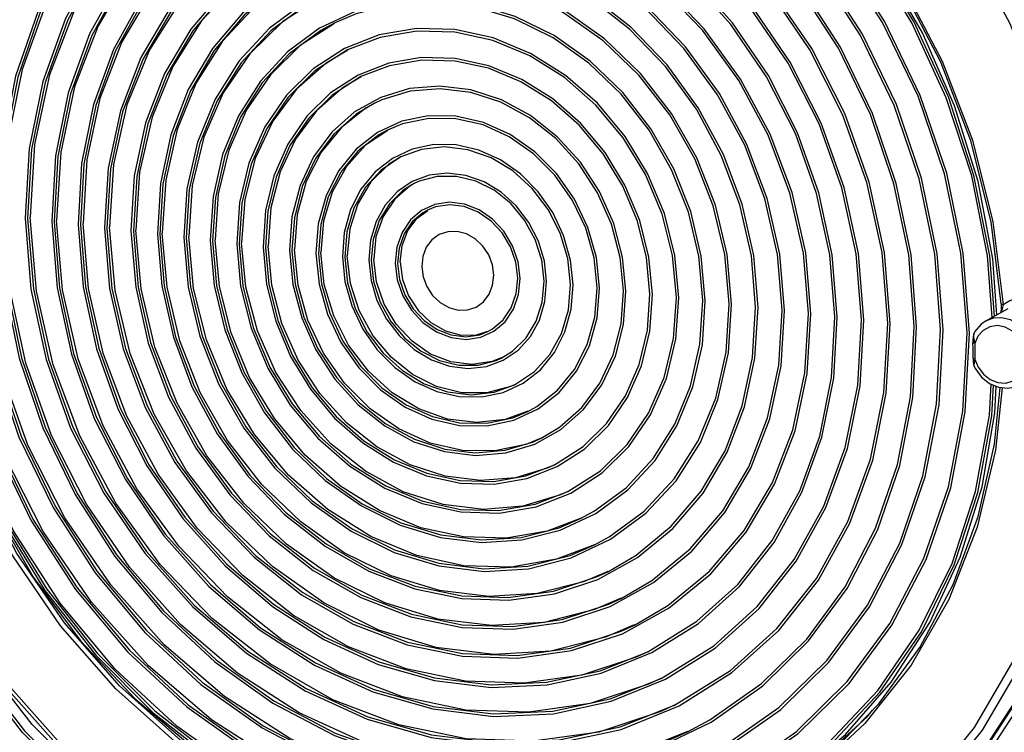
# Model space of a CAD drawing. Header units: millimetres. Extents: x 26456 to 27930, y -18123 to -17119.
# Tile 3 of 96: x 26546 to 26619, y -18039 to -17986. Entities that reach past the tile are written whole.
import ezdxf

# ---------------------------------------------------------------- set-up
doc = ezdxf.new("R2010")
doc.units = ezdxf.units.MM
for name, color, linetype in [('LJ-Y31201-03SOLIDLINE', 7, 'Continuous'), ('LJ-Y31201-18SOLIDLINE', 7, 'Continuous'), ('Y31201-Y31202-PP-20_2SOLIDLINE', 7, 'Continuous')]:
    doc.layers.add(name, color=color, linetype=linetype)

msp = doc.modelspace()

# ---------------------------------------------------------------- linework, layer by layer
at = {"layer": 'LJ-Y31201-03SOLIDLINE', "color": 7}
for points in [[(26586.904, -18057.474), (26579.694, -18057.19), (26572.469, -18055.716), (26565.393, -18053.084), (26558.625, -18049.355), (26552.32, -18044.612), (26546.621, -18038.962), (26541.658, -18032.534), (26537.544, -18025.473), (26534.374, -18017.943), (26532.219, -18010.109), (26531.132, -18002.187)], [(26531.32, -18002.179), (26532.409, -18010.101), (26534.558, -18017.901), (26537.718, -18025.403), (26541.816, -18032.435), (26546.761, -18038.838), (26552.44, -18044.467), (26558.723, -18049.193), (26565.468, -18052.911), (26572.522, -18055.534), (26579.725, -18057.004)], [(26579.961, -18056.37), (26572.83, -18054.915), (26565.846, -18052.318), (26559.168, -18048.638), (26552.948, -18043.96), (26547.325, -18038.388), (26542.429, -18032.049), (26538.37, -18025.088), (26535.241, -18017.662), (26533.112, -18009.94), (26532.032, -18002.098)], [(26606.781, -18051.086), (26612.337, -18046.825), (26617.137, -18041.609), (26621.072, -18035.556), (26624.055, -18028.802), (26626.015, -18021.503), (26626.91, -18013.822)], [(26626.682, -18013.627), (26625.794, -18021.23), (26623.851, -18028.456), (26620.897, -18035.141), (26617, -18041.133), (26612.247, -18046.296)], [(26606.947, -18050.23), (26612.39, -18046.026), (26617.09, -18040.888), (26620.943, -18034.932), (26623.861, -18028.294), (26625.78, -18021.123)]]:
    msp.add_lwpolyline(points, dxfattribs=at)
at = {"layer": 'LJ-Y31201-18SOLIDLINE', "color": 7}
for p, q in [((26618.174, -18001.313), (26618.933, -18007.403)), ((26618.799, -18007.361), (26618.803, -18007.466)), ((26619.285, -18007.73), (26617.682, -18008.598)), ((26616.721, -18009.804), (26616.708, -18010.007)), ((26616.755, -18009.618), (26616.721, -18009.804)), ((26616.762, -18009.592), (26616.755, -18009.618)), ((26616.805, -18009.486), (26616.762, -18009.592)), ((26616.862, -18009.386), (26616.805, -18009.486)), ((26616.805, -18009.486), (26616.805, -18009.486)), ((26616.708, -18010.007), (26616.709, -18010.23)), ((26616.716, -18010.609), (26616.709, -18010.23)), ((26616.813, -18010.158), (26616.843, -18010.282)), ((26616.855, -18011.044), (26616.857, -18011.424)), ((26616.723, -18011.366), (26616.729, -18011.617)), ((26616.802, -18011.973), (26616.803, -18011.974)), ((26616.857, -18011.424), (26617.098, -18012.021))]:
    msp.add_line(p, q, dxfattribs=at)
for points in [[(26601.27, -18052.485), (26603.724, -18051.255), (26608.876, -18047.882), (26613.47, -18043.705), (26617.421, -18038.804), (26620.655, -18033.269), (26623.112, -18027.204), (26624.747, -18020.722), (26625.528, -18013.943), (26625.441, -18006.994), (26624.489, -18000.004), (26622.687, -17993.103), (26620.072, -17986.421), (26616.689, -17980.08), (26612.604, -17974.2), (26607.892, -17968.89), (26602.641, -17964.249), (26596.948, -17960.363), (26590.919, -17957.305), (26584.668, -17955.132), (26578.31, -17953.884)], [(26579.345, -18055.346), (26585.623, -18055.642), (26591.781, -18054.995), (26597.696, -18053.415), (26603.257, -18050.93), (26608.36, -18047.589), (26612.912, -18043.452), (26616.826, -18038.597), (26620.03, -18033.115), (26622.464, -18027.107), (26624.084, -18020.686), (26624.858, -18013.971), (26624.772, -18007.087), (26623.828, -18000.162), (26622.044, -17993.326), (26619.452, -17986.706), (26616.101, -17980.425), (26612.054, -17974.601), (26607.386, -17969.341), (26602.183, -17964.744), (26596.543, -17960.896), (26590.571, -17957.867), (26584.378, -17955.715), (26578.088, -17954.481)], [(26557.137, -17964.866), (26562.02, -17962.655), (26567.219, -17961.245), (26572.636, -17960.663), (26578.169, -17960.92), (26583.712, -17962.012), (26589.16, -17963.917), (26594.41, -17966.6), (26599.362, -17970.009), (26603.923, -17974.081), (26608.006, -17978.737), (26611.533, -17983.89), (26614.438, -17989.441), (26616.666, -17995.286), (26618.174, -18001.313)], [(26618.799, -18007.361), (26618.045, -18001.308), (26616.549, -17995.322), (26614.34, -17989.516), (26611.459, -17984.001), (26607.961, -17978.88), (26603.912, -17974.25), (26599.388, -17970.199), (26594.476, -17966.803), (26589.267, -17964.128), (26583.86, -17962.222), (26578.358, -17961.123), (26572.863, -17960.852), (26567.482, -17961.414), (26562.314, -17962.799)], [(26532.316, -17995.552), (26532.383, -18002.511), (26533.32, -18009.513), (26535.109, -18016.426), (26537.716, -18023.122), (26541.093, -18029.476), (26545.177, -18035.368), (26549.891, -18040.69), (26555.147, -18045.341), (26560.848, -18049.235), (26566.885, -18052.299), (26573.147, -18054.476)], [(26532.646, -18001.569), (26532.661, -18002.74), (26533.605, -18009.665), (26535.389, -18016.501), (26537.981, -18023.121), (26541.332, -18029.402), (26545.379, -18035.226), (26550.047, -18040.486), (26555.25, -18045.083), (26560.89, -18048.931), (26566.862, -18051.96), (26573.055, -18054.111), (26579.345, -18055.346)], [(26584.797, -18049.164), (26579.264, -18048.907), (26573.722, -18047.815), (26568.273, -18045.91), (26563.023, -18043.227), (26558.071, -18039.817), (26553.51, -18035.746), (26549.427, -18031.09), (26545.9, -18025.937), (26542.995, -18020.386), (26540.767, -18014.541), (26539.259, -18008.513), (26538.5, -18002.424)], [(26579.38, -18048.606), (26573.868, -18047.521), (26568.45, -18045.626), (26563.229, -18042.958), (26558.304, -18039.568), (26553.769, -18035.52), (26549.708, -18030.89), (26546.2, -18025.766), (26543.311, -18020.246), (26541.096, -18014.434), (26539.596, -18008.44), (26538.84, -18002.378)], [(26618.933, -18007.403), (26619.423, -18007.103), (26620.035, -18006.918), (26620.728, -18006.902), (26621.435, -18007.076), (26622.103, -18007.431), (26622.69, -18007.946), (26623.161, -18008.588), (26623.488, -18009.32), (26623.651, -18010.095), (26623.639, -18010.866), (26623.453, -18011.587), (26623.106, -18012.214), (26622.617, -18012.707)], [(26618.891, -18007.632), (26618.866, -18007.733), (26618.839, -18007.827), (26618.811, -18007.912), (26618.784, -18007.988), (26618.777, -18008.005)], [(26618.803, -18007.466), (26618.799, -18007.615), (26618.787, -18007.753)], [(26618.933, -18007.403), (26618.837, -18007.388), (26618.799, -18007.361)], [(26618.933, -18007.403), (26618.914, -18007.522), (26618.891, -18007.632)], [(26617.681, -18008.598), (26617.759, -18008.558), (26618.258, -18008.394), (26618.841, -18008.368), (26619.451, -18008.511), (26620.028, -18008.818), (26620.532, -18009.267), (26620.929, -18009.83), (26621.193, -18010.469), (26621.307, -18011.141), (26621.263, -18011.801), (26621.064, -18012.405), (26620.723, -18012.914), (26620.263, -18013.293), (26620.074, -18013.392)], [(26618.787, -18007.753), (26618.768, -18007.882), (26618.744, -18008), (26618.737, -18008.027)], [(26617.681, -18008.598), (26617.305, -18008.859), (26616.862, -18009.386)], [(26619.64, -18009.363), (26619.094, -18009.07), (26618.514, -18008.959), (26617.951, -18009.04), (26617.457, -18009.306)], [(26616.773, -18009.576), (26616.761, -18009.651), (26616.757, -18009.736)], [(26616.757, -18009.736), (26616.76, -18009.83), (26616.771, -18009.932)], [(26616.805, -18009.486), (26616.79, -18009.52), (26616.773, -18009.576)], [(26617.457, -18009.306), (26617.076, -18009.732), (26616.843, -18010.282)], [(26616.843, -18010.282), (26616.746, -18010.262), (26616.709, -18010.23)], [(26616.771, -18009.932), (26616.789, -18010.041), (26616.813, -18010.158)], [(26616.843, -18010.282), (26616.85, -18010.663), (26616.855, -18011.044)], [(26617.098, -18012.021), (26617.489, -18012.544), (26617.989, -18012.934), (26618.555, -18013.156), (26619.134, -18013.19), (26619.676, -18013.033), (26620.129, -18012.7), (26620.454, -18012.219), (26620.621, -18011.635), (26620.615, -18011.001), (26620.436, -18010.374)], [(26616.723, -18011.367), (26616.721, -18010.988), (26616.716, -18010.609)], [(26616.857, -18011.424), (26616.761, -18011.401), (26616.723, -18011.367)], [(26616.729, -18011.617), (26616.754, -18011.82), (26616.802, -18011.973)], [(26616.857, -18011.424), (26616.834, -18011.523), (26616.814, -18011.611), (26616.8, -18011.688), (26616.79, -18011.756), (26616.784, -18011.817), (26616.783, -18011.87), (26616.786, -18011.913), (26616.793, -18011.947), (26616.802, -18011.973)], [(26616.803, -18011.974), (26616.896, -18012.154), (26617.353, -18012.768), (26617.935, -18013.231), (26618.597, -18013.509), (26619.291, -18013.582), (26619.953, -18013.443), (26620.074, -18013.392)], [(26597.816, -18045.923), (26602.214, -18043.532), (26606.22, -18040.494), (26609.766, -18036.859), (26612.794, -18032.688), (26615.253, -18028.053), (26617.102, -18023.029), (26618.311, -18017.703), (26618.724, -18013.523)], [(26618.858, -18013.537), (26618.383, -18018.151), (26617.021, -18023.829), (26614.933, -18029.148), (26612.158, -18034.008), (26608.748, -18038.316), (26604.769, -18041.99), (26600.296, -18044.961)]]:
    msp.add_lwpolyline(points, dxfattribs=at)
at = {"layer": 'Y31201-Y31202-PP-20_2SOLIDLINE', "color": 7}
for points in [[(26618.293, -18008.267), (26617.961, -18003.804), (26616.786, -17997.882), (26614.903, -17992.09), (26612.346, -17986.537), (26609.162, -17981.327), (26605.411, -17976.555), (26601.163, -17972.313), (26596.496, -17968.677), (26591.499, -17965.716), (26586.263, -17963.486), (26580.887, -17962.027), (26575.47, -17961.368), (26570.114, -17961.519), (26564.918, -17962.479), (26559.979, -17964.229)], [(26618.125, -18008.358), (26617.785, -18003.809), (26616.617, -17997.913), (26614.742, -17992.147), (26612.196, -17986.619), (26609.026, -17981.432), (26605.292, -17976.682), (26601.062, -17972.458), (26596.417, -17968.839), (26591.442, -17965.891), (26586.229, -17963.671), (26580.877, -17962.219), (26575.484, -17961.562), (26570.152, -17961.713), (26564.979, -17962.668), (26560.062, -17964.411)], [(26618.484, -18008.164), (26618.187, -18004.039), (26617.1, -17998.333), (26615.357, -17992.74), (26612.987, -17987.354), (26610.031, -17982.269), (26606.54, -17977.571), (26602.573, -17973.341), (26598.198, -17969.651), (26593.489, -17966.564), (26588.529, -17964.133), (26583.401, -17962.4), (26578.193, -17961.394)], [(26616.455, -18009.51), (26615.998, -18003.602), (26614.782, -17997.719), (26612.831, -17991.984), (26610.187, -17986.512), (26606.901, -17981.414), (26603.042, -17976.794), (26598.688, -17972.748), (26593.927, -17969.355), (26588.856, -17966.687), (26583.579, -17964.797), (26578.204, -17963.724), (26572.838, -17963.489), (26567.592, -17964.097), (26562.573, -17965.536), (26557.882, -17967.777), (26553.616, -17970.774), (26549.86, -17974.466), (26546.692, -17978.778), (26544.175, -17983.621), (26542.362, -17988.898), (26541.289, -17994.502), (26540.978, -18000.317)], [(26616.278, -18009.489), (26615.823, -18003.608), (26614.612, -17997.753), (26612.671, -17992.045), (26610.039, -17986.598), (26606.769, -17981.524), (26602.928, -17976.927), (26598.594, -17972.899), (26593.856, -17969.522), (26588.809, -17966.867), (26583.557, -17964.985), (26578.206, -17963.917), (26572.866, -17963.683), (26567.644, -17964.289), (26562.649, -17965.721), (26559.797, -17966.969)], [(26614.506, -18009.273), (26614.072, -18003.669), (26612.919, -17998.091), (26611.07, -17992.652), (26608.561, -17987.462), (26605.446, -17982.627), (26601.786, -17978.247), (26597.656, -17974.409), (26593.141, -17971.192), (26588.333, -17968.661), (26583.328, -17966.869), (26578.23, -17965.851), (26573.142, -17965.628), (26568.167, -17966.205), (26563.407, -17967.57), (26558.958, -17969.695), (26554.912, -17972.537), (26551.35, -17976.038), (26548.346, -17980.127), (26545.959, -17984.721), (26544.24, -17989.725), (26543.222, -17995.039)], [(26614.329, -18009.251), (26613.897, -18003.675), (26612.75, -17998.125), (26610.909, -17992.712), (26608.414, -17987.548), (26605.313, -17982.738), (26601.672, -17978.379), (26597.563, -17974.56), (26593.07, -17971.359), (26588.285, -17968.841), (26583.306, -17967.057), (26578.232, -17966.044), (26573.169, -17965.822), (26568.219, -17966.397), (26563.482, -17967.755), (26560.779, -17968.938)], [(26612.557, -18009.035), (26612.147, -18003.737), (26611.057, -17998.463), (26609.308, -17993.319), (26606.936, -17988.412), (26603.99, -17983.841), (26600.53, -17979.699), (26596.625, -17976.07), (26592.356, -17973.028), (26587.809, -17970.635), (26583.077, -17968.941), (26578.257, -17967.978), (26573.445, -17967.767), (26568.741, -17968.313), (26564.24, -17969.603), (26560.034, -17971.613), (26556.208, -17974.3), (26552.84, -17977.611), (26549.999, -17981.477), (26547.743, -17985.82), (26546.117, -17990.553), (26545.155, -17995.577), (26544.876, -18000.791)], [(26612.38, -18009.014), (26611.972, -18003.743), (26610.887, -17998.496), (26609.148, -17993.38), (26606.788, -17988.499), (26603.858, -17983.951), (26600.415, -17979.831), (26596.531, -17976.221), (26592.285, -17973.195), (26587.762, -17970.815), (26583.054, -17969.129), (26578.259, -17968.171), (26573.473, -17967.962), (26568.793, -17968.504), (26564.316, -17969.788), (26561.761, -17970.907)], [(26610.608, -18008.798), (26610.187, -18003.567), (26609.063, -17998.366), (26607.262, -17993.311), (26604.822, -17988.515), (26601.8, -17984.085), (26598.262, -17980.121), (26594.287, -17976.711), (26589.964, -17973.931), (26585.39, -17971.842), (26580.667, -17970.493), (26575.901, -17969.912), (26571.197, -17970.113), (26566.662, -17971.092), (26562.395, -17972.826), (26558.494, -17975.277), (26555.044, -17978.39), (26552.122, -17982.096), (26549.795, -17986.311), (26548.114, -17990.942), (26547.117, -17995.884), (26546.825, -18001.029)], [(26610.431, -18008.776), (26610.012, -18003.574), (26608.895, -17998.402), (26607.103, -17993.375), (26604.677, -17988.606), (26601.672, -17984.201), (26598.153, -17980.259), (26594.2, -17976.868), (26589.902, -17974.103), (26585.353, -17972.026), (26580.657, -17970.684), (26575.917, -17970.107), (26571.239, -17970.307), (26566.729, -17971.28), (26562.742, -17972.875)], [(26561.761, -17970.907), (26560.132, -17971.787), (26556.326, -17974.46), (26552.976, -17977.754), (26550.15, -17981.6), (26547.905, -17985.92), (26546.288, -17990.628), (26545.331, -17995.626), (26545.053, -18000.813)], [(26561.771, -17970.923), (26557.556, -17973.538), (26553.914, -17976.824), (26550.83, -17980.735), (26548.374, -17985.185), (26546.599, -17990.073), (26545.547, -17995.29), (26545.239, -18000.721)], [(26608.659, -18008.561), (26608.264, -18003.649), (26607.209, -17998.766), (26605.517, -17994.02), (26603.227, -17989.517), (26600.389, -17985.358), (26597.067, -17981.636), (26593.335, -17978.434), (26589.277, -17975.824), (26584.983, -17973.863), (26580.548, -17972.596), (26576.073, -17972.051), (26571.657, -17972.24), (26567.398, -17973.159), (26563.393, -17974.787), (26559.729, -17977.088), (26556.49, -17980.011), (26553.748, -17983.49), (26551.563, -17987.448), (26549.984, -17991.795), (26549.048, -17996.436), (26548.774, -18001.266)], [(26608.482, -18008.539), (26608.089, -18003.657), (26607.04, -17998.802), (26605.359, -17994.084), (26603.082, -17989.608), (26600.261, -17985.474), (26596.959, -17981.774), (26593.249, -17978.591), (26589.214, -17975.996), (26584.945, -17974.047), (26580.537, -17972.787), (26576.089, -17972.246), (26571.699, -17972.433), (26567.465, -17973.347), (26563.724, -17974.844)], [(26562.742, -17972.875), (26558.606, -17975.442), (26555.175, -17978.538), (26552.27, -17982.222), (26549.956, -17986.414), (26548.284, -17991.019), (26547.292, -17995.935), (26547.002, -18001.05)], [(26562.749, -17972.887), (26559.912, -17974.546), (26556.172, -17977.613), (26552.991, -17981.35), (26550.449, -17985.664), (26548.607, -17990.45), (26547.511, -17995.591), (26547.188, -18000.958)], [(26606.71, -18008.323), (26606.341, -18003.731), (26605.354, -17999.166), (26603.773, -17994.729), (26601.632, -17990.519), (26598.979, -17986.631), (26595.873, -17983.151), (26592.384, -17980.158), (26588.59, -17977.717), (26584.575, -17975.884), (26580.429, -17974.7), (26576.245, -17974.19), (26572.116, -17974.367), (26568.135, -17975.226), (26564.39, -17976.748), (26560.965, -17978.899), (26557.937, -17981.632), (26555.373, -17984.884), (26553.33, -17988.584), (26551.854, -17992.649), (26550.979, -17996.988), (26550.723, -18001.504)], [(26563.724, -17974.844), (26559.842, -17977.253), (26556.622, -17980.158), (26553.895, -17983.617), (26551.723, -17987.551), (26550.154, -17991.873), (26549.223, -17996.486), (26548.951, -18001.288)], [(26563.731, -17974.856), (26561.079, -17976.407), (26557.569, -17979.285), (26554.583, -17982.792), (26552.197, -17986.841), (26550.468, -17991.334), (26549.44, -17996.158), (26549.137, -18001.195)], [(26606.533, -18008.302), (26606.166, -18003.739), (26605.186, -17999.202), (26603.614, -17994.793), (26601.487, -17990.61), (26598.85, -17986.747), (26595.764, -17983.289), (26592.297, -17980.315), (26588.527, -17977.889), (26584.538, -17976.068), (26580.418, -17974.891), (26576.261, -17974.385), (26572.158, -17974.56), (26568.202, -17975.414), (26564.705, -17976.813)], [(26604.761, -18008.086), (26604.385, -18003.6), (26603.377, -17999.146), (26601.762, -17994.835), (26599.579, -17990.771), (26596.883, -17987.056), (26593.739, -17983.78), (26590.225, -17981.025), (26586.428, -17978.858), (26582.441, -17977.333), (26578.362, -17976.487), (26574.293, -17976.34), (26570.332, -17976.898), (26566.577, -17978.145), (26563.121, -17980.051), (26560.05, -17982.569), (26557.438, -17985.638), (26555.35, -17989.181), (26553.837, -17993.112), (26552.937, -17997.333), (26552.672, -18001.741)], [(26564.705, -17976.813), (26561.078, -17979.064), (26558.068, -17981.779), (26555.52, -17985.011), (26553.491, -17988.688), (26552.024, -17992.727), (26551.154, -17997.038), (26550.9, -18001.525)], [(26564.712, -17976.825), (26562.246, -17978.267), (26558.965, -17980.957), (26556.176, -17984.234), (26553.946, -17988.019), (26552.33, -17992.217), (26551.369, -17996.725), (26551.086, -18001.433)], [(26604.584, -18008.064), (26604.211, -18003.609), (26603.209, -17999.185), (26601.605, -17994.903), (26599.437, -17990.867), (26596.759, -17987.177), (26593.637, -17983.924), (26590.147, -17981.188), (26586.376, -17979.036), (26582.416, -17977.521), (26578.365, -17976.68), (26574.323, -17976.535), (26570.389, -17977.088), (26566.66, -17978.327), (26565.689, -17978.781)], [(26602.812, -18007.848), (26602.464, -18003.698), (26601.532, -17999.578), (26600.037, -17995.589), (26598.018, -17991.829), (26595.523, -17988.392), (26592.615, -17985.362), (26589.364, -17982.813), (26585.851, -17980.808), (26582.162, -17979.397), (26578.389, -17978.614), (26574.624, -17978.478), (26570.959, -17978.994), (26567.485, -17980.148), (26564.288, -17981.911), (26561.447, -17984.241), (26559.03, -17987.08), (26557.098, -17990.359), (26555.699, -17993.995), (26554.866, -17997.9), (26554.621, -18001.978)], [(26565.689, -17978.781), (26563.227, -17980.22), (26560.177, -17982.721), (26557.583, -17985.769), (26555.509, -17989.288), (26554.006, -17993.192), (26553.112, -17997.385), (26552.849, -18001.763)], [(26565.693, -17978.788), (26564.459, -17979.462), (26561.124, -17981.915), (26558.273, -17984.993), (26555.985, -17988.612), (26554.322, -17992.673), (26553.329, -17997.066), (26553.034, -18001.67)], [(26602.635, -18007.827), (26602.29, -18003.707), (26601.364, -17999.617), (26599.881, -17995.657), (26597.876, -17991.926), (26595.4, -17988.514), (26592.513, -17985.506), (26589.286, -17982.975), (26585.799, -17980.985), (26582.137, -17979.584), (26578.391, -17978.807), (26574.654, -17978.673), (26571.016, -17979.185), (26567.568, -17980.33), (26566.671, -17980.75)], [(26566.671, -17980.75), (26564.394, -17982.081), (26561.574, -17984.393), (26559.175, -17987.212), (26557.257, -17990.466), (26555.868, -17994.075), (26555.042, -17997.952), (26554.798, -18002)], [(26566.674, -17980.756), (26565.548, -17981.372), (26562.463, -17983.641), (26559.827, -17986.487), (26557.711, -17989.833), (26556.174, -17993.589), (26555.256, -17997.65), (26554.983, -18001.908)], [(26600.863, -18007.611), (26600.544, -18003.796), (26599.686, -18000.009), (26598.313, -17996.343), (26596.457, -17992.888), (26594.164, -17989.728), (26591.491, -17986.943), (26588.503, -17984.6), (26585.274, -17982.758), (26581.884, -17981.461), (26578.415, -17980.741), (26574.955, -17980.617), (26571.586, -17981.09), (26568.394, -17982.151), (26565.455, -17983.772), (26562.843, -17985.913), (26560.622, -17988.523), (26558.847, -17991.536), (26557.561, -17994.878), (26556.795, -17998.468), (26556.57, -18002.216)], [(26600.686, -18007.59), (26600.369, -18003.805), (26599.519, -18000.049), (26598.156, -17996.412), (26596.315, -17992.984), (26594.04, -17989.85), (26591.388, -17987.087), (26588.424, -17984.763), (26585.222, -17982.935), (26581.858, -17981.648), (26578.418, -17980.934), (26574.985, -17980.811), (26571.643, -17981.281), (26568.476, -17982.333), (26567.652, -17982.719)], [(26567.652, -17982.719), (26565.561, -17983.941), (26562.97, -17986.065), (26560.767, -17988.654), (26559.006, -17991.643), (26557.73, -17994.958), (26556.971, -17998.519), (26556.747, -18002.237)], [(26567.656, -17982.725), (26566.636, -17983.283), (26563.803, -17985.367), (26561.381, -17987.981), (26559.438, -17991.055), (26558.026, -17994.504), (26557.183, -17998.235), (26556.932, -18002.145)], [(26598.915, -18007.374), (26598.594, -18003.712), (26597.731, -18000.082), (26596.349, -17996.585), (26594.487, -17993.314), (26592.194, -17990.361), (26589.534, -17987.804), (26586.579, -17985.713), (26583.409, -17984.147), (26580.111, -17983.147), (26576.775, -17982.74), (26573.492, -17982.939), (26570.352, -17983.737), (26567.439, -17985.112), (26564.835, -17987.028), (26562.609, -17989.431), (26560.822, -17992.257), (26559.524, -17995.428), (26558.749, -17998.858), (26558.519, -18002.453)], [(26598.737, -18007.352), (26598.419, -18003.722), (26597.564, -18000.125), (26596.195, -17996.658), (26594.349, -17993.416), (26592.076, -17990.488), (26589.439, -17987.954), (26586.51, -17985.882), (26583.368, -17984.329), (26580.099, -17983.338), (26576.792, -17982.935), (26573.538, -17983.132), (26570.425, -17983.922), (26568.632, -17984.689)], [(26568.632, -17984.689), (26567.538, -17985.286), (26564.957, -17987.185), (26562.75, -17989.567), (26560.979, -17992.368), (26559.692, -17995.512), (26558.924, -17998.911), (26558.696, -18002.475)], [(26568.644, -17984.707), (26565.824, -17986.514), (26563.39, -17988.907), (26561.427, -17991.783), (26559.996, -17995.056), (26559.138, -17998.625), (26558.881, -18002.382)], [(26596.966, -18007.136), (26596.676, -18003.828), (26595.896, -18000.548), (26594.648, -17997.388), (26592.965, -17994.434), (26590.894, -17991.765), (26588.49, -17989.454), (26585.82, -17987.566), (26582.956, -17986.151), (26579.976, -17985.247), (26576.962, -17984.88), (26573.996, -17985.059), (26571.159, -17985.78), (26568.528, -17987.023), (26566.174, -17988.754), (26564.163, -17990.925), (26562.549, -17993.479), (26561.376, -17996.344), (26560.676, -17999.443), (26560.468, -18002.691)], [(26596.788, -18007.115), (26596.501, -18003.838), (26595.729, -18000.591), (26594.493, -17997.461), (26592.827, -17994.535), (26590.776, -17991.892), (26588.395, -17989.605), (26585.751, -17987.734), (26582.915, -17986.333), (26579.964, -17985.438), (26576.979, -17985.074), (26574.042, -17985.252), (26571.232, -17985.966), (26569.614, -17986.657)], [(26569.614, -17986.657), (26568.627, -17987.197), (26566.296, -17988.911), (26564.304, -17991.061), (26562.706, -17993.59), (26561.544, -17996.427), (26560.851, -17999.496), (26560.645, -18002.712)], [(26569.626, -17986.676), (26567.097, -17988.296), (26564.9, -17990.456), (26563.129, -17993.052), (26561.836, -17996.006), (26561.062, -17999.228), (26560.83, -18002.62)], [(26595.017, -18006.899), (26594.731, -18003.779), (26593.958, -18000.694), (26592.722, -17997.737), (26591.061, -17994.999), (26589.024, -17992.561), (26586.675, -17990.499), (26584.083, -17988.875), (26581.329, -17987.738), (26578.495, -17987.123), (26575.668, -17987.048), (26572.933, -17987.516), (26570.375, -17988.513), (26568.069, -17990.009), (26566.088, -17991.957), (26564.489, -17994.299), (26563.324, -17996.963), (26562.626, -17999.869), (26562.416, -18002.928)], [(26594.839, -18006.877), (26594.556, -18003.792), (26593.792, -18000.74), (26592.57, -17997.815), (26590.927, -17995.106), (26588.912, -17992.695), (26586.588, -17990.655), (26584.025, -17989.049), (26581.3, -17987.924), (26578.497, -17987.316), (26575.701, -17987.242), (26572.996, -17987.705), (26570.595, -17988.626)], [(26570.595, -17988.626), (26568.185, -17990.171), (26566.225, -17992.098), (26564.644, -17994.414), (26563.491, -17997.049), (26562.8, -17999.924), (26562.594, -18002.95)], [(26570.603, -17988.64), (26569.011, -17989.594), (26566.839, -17991.514), (26565.079, -17993.887), (26563.789, -17996.633), (26563.013, -17999.657), (26562.779, -18002.857)], [(26593.068, -18006.662), (26592.816, -18003.915), (26592.136, -18001.199), (26591.047, -17998.595), (26589.585, -17996.184), (26587.792, -17994.038), (26585.723, -17992.222), (26583.442, -17990.792), (26581.016, -17989.791), (26578.521, -17989.25), (26576.032, -17989.184), (26573.625, -17989.596), (26571.372, -17990.474), (26569.342, -17991.791), (26567.597, -17993.506), (26566.191, -17995.568), (26565.164, -17997.913), (26564.55, -18000.472), (26564.365, -18003.165)], [(26592.891, -18006.64), (26592.642, -18003.927), (26591.97, -18001.245), (26590.895, -17998.673), (26589.451, -17996.292), (26587.68, -17994.172), (26585.637, -17992.379), (26583.383, -17990.967), (26580.988, -17989.978), (26578.524, -17989.443), (26576.065, -17989.378), (26573.688, -17989.786), (26571.577, -17990.595)], [(26571.577, -17990.595), (26569.458, -17991.953), (26567.735, -17993.647), (26566.345, -17995.683), (26565.331, -17998), (26564.724, -18000.527), (26564.543, -18003.187)], [(26571.585, -17990.609), (26570.207, -17991.435), (26568.298, -17993.123), (26566.75, -17995.209), (26565.616, -17997.623), (26564.934, -18000.281), (26564.728, -18003.094)], [(26591.119, -18006.424), (26590.877, -18003.911), (26590.22, -18001.432), (26589.172, -17999.072), (26587.768, -17996.91), (26586.056, -17995.021), (26584.094, -17993.469), (26581.948, -17992.307), (26579.693, -17991.574), (26577.404, -17991.295), (26575.16, -17991.48), (26573.037, -17992.123), (26571.108, -17993.201), (26569.438, -17994.678), (26568.083, -17996.503), (26567.091, -17998.615), (26566.494, -18000.941), (26566.314, -18003.403)], [(26590.942, -18006.403), (26590.703, -18003.925), (26590.056, -18001.482), (26589.023, -17999.155), (26587.639, -17997.025), (26585.951, -17995.163), (26584.017, -17993.633), (26581.902, -17992.487), (26579.679, -17991.765), (26577.423, -17991.49), (26575.211, -17991.672), (26573.119, -17992.305), (26572.56, -17992.563)], [(26572.56, -17992.563), (26571.217, -17993.368), (26569.57, -17994.824), (26568.235, -17996.623), (26567.257, -17998.705), (26566.669, -18000.998), (26566.491, -18003.424)], [(26572.564, -17992.571), (26571.972, -17992.899), (26570.14, -17994.333), (26568.645, -17996.17), (26567.544, -17998.339), (26566.879, -18000.757), (26566.677, -18003.332)], [(26589.17, -18006.187), (26588.941, -18003.936), (26588.32, -18001.724), (26587.329, -17999.633), (26586.008, -17997.746), (26584.406, -17996.134), (26582.586, -17994.86), (26580.617, -17993.972), (26578.574, -17993.504), (26576.538, -17993.475), (26574.585, -17993.885), (26572.791, -17994.719), (26571.224, -17995.945), (26569.946, -17997.516), (26569.005, -17999.371), (26568.436, -18001.439), (26568.263, -18003.64)], [(26588.993, -18006.165), (26588.768, -18003.953), (26588.157, -18001.778), (26587.183, -17999.723), (26585.884, -17997.868), (26584.31, -17996.283), (26582.52, -17995.03), (26580.584, -17994.157), (26578.577, -17993.697), (26576.575, -17993.669), (26574.655, -17994.072), (26573.54, -17994.533)], [(26573.54, -17994.533), (26572.891, -17994.892), (26571.351, -17996.097), (26570.095, -17997.641), (26569.169, -17999.465), (26568.611, -18001.498), (26568.44, -18003.662)], [(26573.555, -17994.555), (26571.922, -17995.648), (26570.506, -17997.216), (26569.457, -17999.116), (26568.821, -18001.265), (26568.626, -18003.569)], [(26587.221, -18005.949), (26587.035, -18004.119), (26586.529, -18002.318), (26585.723, -18000.618), (26584.648, -17999.082), (26583.345, -17997.771), (26581.864, -17996.734), (26580.262, -17996.012), (26578.601, -17995.631), (26576.944, -17995.608), (26575.355, -17995.941), (26573.896, -17996.62), (26572.621, -17997.617), (26571.581, -17998.895), (26570.815, -18000.404), (26570.353, -18002.087), (26570.212, -18003.878)], [(26587.044, -18005.928), (26586.838, -18004.016), (26586.278, -18002.143), (26585.387, -18000.392), (26584.204, -17998.838), (26582.782, -17997.549), (26581.182, -17996.583), (26579.474, -17995.98), (26577.734, -17995.768), (26576.036, -17995.956), (26574.522, -17996.501)], [(26574.522, -17996.501), (26573.06, -17997.48), (26571.913, -17998.751), (26571.063, -18000.29), (26570.548, -18002.032), (26570.389, -18003.899)], [(26574.532, -17996.518), (26573.622, -17997.083), (26572.321, -17998.361), (26571.35, -17999.964), (26570.758, -18001.81), (26570.575, -18003.807)], [(26585.272, -18005.712), (26585.11, -18004.207), (26584.669, -18002.733), (26583.968, -18001.354), (26583.037, -18000.131), (26581.917, -17999.116), (26580.658, -17998.355), (26579.313, -17997.881), (26577.943, -17997.714), (26576.606, -17997.862), (26575.362, -17998.318), (26574.264, -17999.062), (26573.361, -18000.062), (26572.692, -18001.274), (26572.286, -18002.645), (26572.161, -18004.115)], [(26585.095, -18005.69), (26584.916, -18004.122), (26584.426, -18002.593), (26583.649, -18001.18), (26582.626, -17999.955), (26581.406, -17998.978), (26580.051, -17998.299), (26578.63, -17997.952), (26577.213, -17997.953), (26575.871, -17998.304), (26575.505, -17998.47)], [(26575.505, -17998.47), (26574.672, -17998.986), (26573.676, -17999.966), (26572.932, -18001.193), (26572.479, -18002.607), (26572.338, -18004.137)], [(26575.51, -17998.479), (26575.207, -17998.65), (26574.07, -17999.623), (26573.214, -18000.898), (26572.688, -18002.401), (26572.524, -18004.044)], [(26538.87, -18000.049), (26539.282, -18005.769), (26540.369, -18011.475), (26542.112, -18017.069), (26544.482, -18022.454), (26547.438, -18027.54), (26550.929, -18032.237), (26554.897, -18036.468), (26559.272, -18040.158), (26563.98, -18043.245), (26568.94, -18045.675), (26574.069, -18047.409), (26579.277, -18048.415)], [(26539.029, -18000.079), (26539.472, -18006.023), (26540.647, -18011.945), (26542.53, -18017.737), (26545.087, -18023.29), (26548.271, -18028.5), (26552.022, -18033.272), (26556.27, -18037.514), (26560.937, -18041.15), (26565.934, -18044.111), (26571.17, -18046.341), (26576.546, -18047.8)], [(26539.206, -18000.101), (26539.648, -18006.018), (26540.817, -18011.914), (26542.691, -18017.68), (26545.237, -18023.208), (26548.407, -18028.395), (26552.141, -18033.145), (26556.371, -18037.369), (26561.016, -18040.988), (26565.992, -18043.936), (26571.204, -18046.156), (26576.556, -18047.608), (26581.949, -18048.265), (26587.281, -18048.114), (26592.454, -18047.159), (26597.371, -18045.416), (26598.616, -18044.828)], [(26598.611, -18044.819), (26595.804, -18046.047), (26590.549, -18047.554), (26585.057, -18048.191), (26579.439, -18047.945), (26573.811, -18046.821), (26568.286, -18044.842), (26562.978, -18042.048), (26557.993, -18038.497), (26553.434, -18034.26), (26549.394, -18029.424), (26545.954, -18024.087), (26543.186, -18018.358), (26541.144, -18012.353), (26539.871, -18006.195), (26539.392, -18000.008)], [(26540.978, -18000.317), (26541.435, -18006.225), (26542.651, -18012.107), (26544.602, -18017.843), (26547.246, -18023.315), (26550.532, -18028.413), (26554.391, -18033.032), (26558.745, -18037.079), (26563.506, -18040.471), (26568.577, -18043.14), (26573.854, -18045.03), (26579.23, -18046.103), (26584.595, -18046.338), (26589.841, -18045.73), (26594.86, -18044.291), (26599.551, -18042.05), (26603.818, -18039.053), (26607.573, -18035.361), (26610.741, -18031.049), (26613.258, -18026.206), (26615.071, -18020.929), (26616.144, -18015.325), (26616.455, -18009.51)], [(26541.155, -18000.338), (26541.61, -18006.219), (26542.821, -18012.074), (26544.762, -18017.782), (26547.394, -18023.229), (26550.664, -18028.303), (26554.505, -18032.9), (26558.839, -18036.928), (26563.578, -18040.305), (26568.624, -18042.96), (26573.876, -18044.842), (26579.227, -18045.91), (26584.567, -18046.144), (26589.789, -18045.538), (26594.784, -18044.106), (26597.636, -18042.858)], [(26597.63, -18042.843), (26593.1, -18044.655), (26587.758, -18045.808), (26582.218, -18046.045), (26576.604, -18045.361), (26571.042, -18043.771), (26565.655, -18041.312), (26560.564, -18038.037), (26555.882, -18034.021), (26551.715, -18029.352), (26548.155, -18024.135), (26545.282, -18018.487), (26543.16, -18012.533), (26541.837, -18006.407), (26541.341, -18000.246)], [(26583.323, -18005.475), (26583.174, -18004.255), (26582.766, -18003.074), (26582.123, -18001.999), (26581.282, -18001.094), (26580.291, -18000.411), (26579.21, -17999.99), (26578.099, -17999.855), (26577.024, -18000.013), (26576.048, -18000.457), (26575.227, -18001.159), (26574.609, -18002.08), (26574.229, -18003.165), (26574.11, -18004.352)], [(26576.485, -18000.439), (26576.151, -18000.628), (26575.361, -18001.304), (26574.767, -18002.189), (26574.401, -18003.233), (26574.287, -18004.374)], [(26583.146, -18005.453), (26583.003, -18004.28), (26582.611, -18003.144), (26581.992, -18002.111), (26581.183, -18001.241), (26580.231, -18000.584), (26579.191, -18000.179), (26578.123, -18000.049), (26577.09, -18000.202), (26576.485, -18000.439)], [(26542.927, -18000.554), (26543.361, -18006.158), (26544.514, -18011.736), (26546.363, -18017.175), (26548.872, -18022.365), (26551.987, -18027.199), (26555.647, -18031.58), (26559.777, -18035.418), (26564.292, -18038.635), (26569.1, -18041.166), (26574.105, -18042.958), (26579.203, -18043.976), (26584.291, -18044.199), (26589.266, -18043.622), (26594.027, -18042.257), (26598.475, -18040.132), (26602.521, -18037.29), (26606.083, -18033.789), (26609.088, -18029.7), (26611.474, -18025.106), (26613.193, -18020.101), (26614.211, -18014.788), (26614.506, -18009.273)], [(26543.104, -18000.576), (26543.536, -18006.151), (26544.683, -18011.702), (26546.524, -18017.115), (26549.019, -18022.279), (26552.12, -18027.089), (26555.761, -18031.448), (26559.87, -18035.267), (26564.363, -18038.468), (26569.148, -18040.986), (26574.128, -18042.77), (26579.201, -18043.783), (26584.264, -18044.004), (26589.214, -18043.43), (26593.951, -18042.072), (26596.654, -18040.889)], [(26596.648, -18040.874), (26592.363, -18042.588), (26587.298, -18043.681), (26582.046, -18043.906), (26576.723, -18043.257), (26571.45, -18041.75), (26566.342, -18039.419), (26561.515, -18036.314), (26557.077, -18032.506), (26553.126, -18028.079), (26549.751, -18023.133), (26547.027, -18017.778), (26545.015, -18012.133), (26543.76, -18006.325), (26543.29, -18000.483)], [(26544.876, -18000.791), (26545.286, -18006.09), (26546.376, -18011.364), (26548.125, -18016.508), (26550.497, -18021.415), (26553.443, -18025.986), (26556.903, -18030.128), (26560.808, -18033.757), (26565.077, -18036.799), (26569.624, -18039.192), (26574.356, -18040.886), (26579.177, -18041.849), (26583.988, -18042.06), (26588.692, -18041.514), (26593.193, -18040.224), (26597.399, -18038.214), (26601.225, -18035.527), (26604.593, -18032.216), (26607.434, -18028.35), (26609.69, -18024.007), (26611.316, -18019.274), (26612.278, -18014.25), (26612.557, -18009.035)], [(26545.053, -18000.813), (26545.461, -18006.084), (26546.546, -18011.331), (26548.285, -18016.447), (26550.645, -18021.328), (26553.575, -18025.876), (26557.018, -18029.996), (26560.902, -18033.606), (26565.149, -18036.632), (26569.672, -18039.012), (26574.379, -18040.698), (26579.174, -18041.656), (26583.96, -18041.865), (26588.64, -18041.322), (26593.117, -18040.039), (26595.673, -18038.92)], [(26595.666, -18038.905), (26591.627, -18040.521), (26586.839, -18041.554), (26581.874, -18041.767), (26576.843, -18041.154), (26571.857, -18039.729), (26567.029, -18037.525), (26562.467, -18034.59), (26558.271, -18030.991), (26554.536, -18026.806), (26551.346, -18022.131), (26548.771, -18017.068), (26546.869, -18011.733), (26545.683, -18006.242), (26545.239, -18000.721)], [(26546.825, -18001.029), (26547.246, -18006.26), (26548.37, -18011.461), (26550.171, -18016.516), (26552.611, -18021.312), (26555.633, -18025.742), (26559.171, -18029.706), (26563.146, -18033.116), (26567.469, -18035.896), (26572.043, -18037.985), (26576.766, -18039.334), (26581.532, -18039.915), (26586.236, -18039.713), (26590.771, -18038.735), (26595.038, -18037.001), (26598.94, -18034.55), (26602.39, -18031.437), (26605.311, -18027.731), (26607.638, -18023.516), (26609.319, -18018.885), (26610.316, -18013.943), (26610.608, -18008.798)], [(26547.002, -18001.05), (26547.421, -18006.253), (26548.538, -18011.425), (26550.33, -18016.452), (26552.756, -18021.221), (26555.762, -18025.626), (26559.28, -18029.568), (26563.233, -18032.959), (26567.531, -18035.724), (26572.08, -18037.801), (26576.776, -18039.143), (26581.516, -18039.72), (26586.194, -18039.52), (26590.704, -18038.547), (26594.691, -18036.952)], [(26594.689, -18036.947), (26593.684, -18037.417), (26589.112, -18038.935), (26584.289, -18039.614), (26579.333, -18039.436), (26574.367, -18038.405), (26569.512, -18036.548), (26564.888, -18033.909), (26560.61, -18030.554), (26556.781, -18026.566), (26553.498, -18022.042), (26550.84, -18017.094), (26548.873, -18011.844), (26547.646, -18006.42), (26547.188, -18000.958)], [(26574.473, -18004.281), (26574.608, -18003.049), (26575.036, -18001.936), (26575.727, -18001.021), (26576.504, -18000.466)], [(26548.774, -18001.266), (26549.169, -18006.178), (26550.224, -18011.061), (26551.916, -18015.807), (26554.206, -18020.31), (26557.044, -18024.469), (26560.366, -18028.191), (26564.098, -18031.393), (26568.156, -18034.003), (26572.451, -18035.964), (26576.885, -18037.231), (26581.36, -18037.776), (26585.776, -18037.587), (26590.035, -18036.668), (26594.04, -18035.04), (26597.704, -18032.739), (26600.943, -18029.816), (26603.686, -18026.337), (26605.87, -18022.379), (26607.449, -18018.032), (26608.385, -18013.391), (26608.659, -18008.561)], [(26548.951, -18001.288), (26549.344, -18006.17), (26550.393, -18011.025), (26552.074, -18015.743), (26554.351, -18020.219), (26557.172, -18024.353), (26560.474, -18028.053), (26564.184, -18031.236), (26568.219, -18033.831), (26572.488, -18035.78), (26576.896, -18037.039), (26581.344, -18037.581), (26585.734, -18037.393), (26589.968, -18036.48), (26593.709, -18034.983)], [(26593.707, -18034.978), (26592.776, -18035.414), (26588.485, -18036.839), (26583.958, -18037.476), (26579.307, -18037.309), (26574.645, -18036.342), (26570.089, -18034.598), (26565.749, -18032.122), (26561.734, -18028.973), (26558.141, -18025.23), (26555.059, -18020.984), (26552.565, -18016.34), (26550.718, -18011.412), (26549.566, -18006.322), (26549.137, -18001.195)], [(26550.723, -18001.504), (26551.092, -18006.096), (26552.079, -18010.661), (26553.66, -18015.098), (26555.801, -18019.308), (26558.455, -18023.196), (26561.56, -18026.676), (26565.049, -18029.669), (26568.844, -18032.11), (26572.858, -18033.943), (26577.004, -18035.127), (26581.188, -18035.637), (26585.317, -18035.46), (26589.298, -18034.601), (26593.043, -18033.079), (26596.468, -18030.927), (26599.496, -18028.195), (26602.06, -18024.942), (26604.103, -18021.242), (26605.579, -18017.178), (26606.454, -18012.839), (26606.71, -18008.323)], [(26550.9, -18001.525), (26551.267, -18006.088), (26552.247, -18010.625), (26553.819, -18015.034), (26555.946, -18019.217), (26558.583, -18023.08), (26561.669, -18026.538), (26565.136, -18029.512), (26568.906, -18031.937), (26572.895, -18033.759), (26577.015, -18034.936), (26581.172, -18035.442), (26585.275, -18035.267), (26589.231, -18034.413), (26592.728, -18033.014)], [(26592.726, -18033.009), (26591.867, -18033.411), (26587.857, -18034.743), (26583.627, -18035.338), (26579.28, -18035.182), (26574.924, -18034.278), (26570.666, -18032.649), (26566.611, -18030.334), (26562.858, -18027.392), (26559.5, -18023.893), (26556.62, -18019.925), (26554.289, -18015.585), (26552.564, -18010.981), (26551.487, -18006.224), (26551.086, -18001.433)], [(26552.672, -18001.741), (26553.048, -18006.227), (26554.056, -18010.681), (26555.671, -18014.992), (26557.854, -18019.056), (26560.55, -18022.771), (26563.694, -18026.047), (26567.208, -18028.802), (26571.005, -18030.969), (26574.992, -18032.494), (26579.071, -18033.34), (26583.141, -18033.487), (26587.102, -18032.929), (26590.856, -18031.682), (26594.312, -18029.776), (26597.383, -18027.257), (26599.995, -18024.189), (26602.083, -18020.646), (26603.596, -18016.715), (26604.496, -18012.494), (26604.761, -18008.086)], [(26552.849, -18001.763), (26553.222, -18006.218), (26554.224, -18010.641), (26555.828, -18014.924), (26557.996, -18018.96), (26560.674, -18022.65), (26563.796, -18025.903), (26567.286, -18028.639), (26571.057, -18030.791), (26575.017, -18032.306), (26579.068, -18033.147), (26583.11, -18033.292), (26587.044, -18032.739), (26590.773, -18031.5), (26591.744, -18031.046)], [(26591.739, -18031.035), (26589.615, -18031.942), (26585.593, -18032.964), (26581.389, -18033.218), (26577.116, -18032.698), (26572.893, -18031.417), (26568.833, -18029.411), (26565.048, -18026.734), (26561.641, -18023.459), (26558.705, -18019.676), (26556.32, -18015.488), (26554.55, -18011.008), (26553.445, -18006.36), (26553.034, -18001.67)], [(26554.621, -18001.978), (26554.969, -18006.129), (26555.901, -18010.249), (26557.396, -18014.238), (26559.415, -18017.998), (26561.91, -18021.435), (26564.818, -18024.465), (26568.069, -18027.014), (26571.582, -18029.019), (26575.271, -18030.43), (26579.044, -18031.213), (26582.809, -18031.348), (26586.474, -18030.833), (26589.948, -18029.679), (26593.145, -18027.915), (26595.986, -18025.585), (26598.403, -18022.746), (26600.335, -18019.468), (26601.734, -18015.832), (26602.567, -18011.927), (26602.812, -18007.848)], [(26554.798, -18002), (26555.143, -18006.12), (26556.069, -18010.21), (26557.552, -18014.17), (26559.557, -18017.901), (26562.033, -18021.313), (26564.921, -18024.321), (26568.147, -18026.852), (26571.635, -18028.842), (26575.296, -18030.243), (26579.042, -18031.02), (26582.779, -18031.154), (26586.417, -18030.642), (26589.865, -18029.497), (26590.763, -18029.077)], [(26590.758, -18029.066), (26588.808, -18029.899), (26585.089, -18030.844), (26581.201, -18031.079), (26577.251, -18030.597), (26573.346, -18029.413), (26569.592, -18027.558), (26566.092, -18025.083), (26562.942, -18022.055), (26560.227, -18018.557), (26558.021, -18014.684), (26556.385, -18010.542), (26555.363, -18006.244), (26554.983, -18001.908)], [(26556.57, -18002.216), (26556.889, -18006.03), (26557.747, -18009.818), (26559.12, -18013.484), (26560.976, -18016.939), (26563.269, -18020.098), (26565.942, -18022.884), (26568.93, -18025.227), (26572.159, -18027.069), (26575.549, -18028.366), (26579.018, -18029.086), (26582.478, -18029.21), (26585.847, -18028.736), (26589.039, -18027.676), (26591.978, -18026.055), (26594.59, -18023.913), (26596.811, -18021.304), (26598.586, -18018.291), (26599.873, -18014.949), (26600.638, -18011.359), (26600.863, -18007.611)], [(26556.747, -18002.237), (26557.064, -18006.022), (26557.914, -18009.778), (26559.277, -18013.415), (26561.118, -18016.843), (26563.393, -18019.977), (26566.045, -18022.74), (26569.009, -18025.064), (26572.212, -18026.892), (26575.575, -18028.179), (26579.015, -18028.893), (26582.448, -18029.016), (26585.79, -18028.546), (26588.957, -18027.494), (26589.781, -18027.108)], [(26589.776, -18027.097), (26588.001, -18027.855), (26584.585, -18028.723), (26581.014, -18028.939), (26577.385, -18028.497), (26573.798, -18027.409), (26570.35, -18025.705), (26567.136, -18023.432), (26564.242, -18020.651), (26561.748, -18017.437), (26559.722, -18013.88), (26558.22, -18010.076), (26557.281, -18006.128), (26556.932, -18002.145)], [(26558.519, -18002.453), (26558.839, -18006.115), (26559.702, -18009.745), (26561.084, -18013.242), (26562.946, -18016.512), (26565.239, -18019.466), (26567.899, -18022.023), (26570.855, -18024.114), (26574.024, -18025.68), (26577.322, -18026.68), (26580.658, -18027.087), (26583.941, -18026.888), (26587.081, -18026.09), (26589.994, -18024.715), (26592.598, -18022.799), (26594.824, -18020.395), (26596.611, -18017.57), (26597.909, -18014.398), (26598.684, -18010.969), (26598.915, -18007.374)], [(26558.696, -18002.475), (26559.014, -18006.105), (26559.869, -18009.702), (26561.238, -18013.169), (26563.084, -18016.411), (26565.357, -18019.339), (26567.994, -18021.873), (26570.924, -18023.945), (26574.066, -18025.498), (26577.334, -18026.489), (26580.641, -18026.892), (26583.895, -18026.695), (26587.008, -18025.904), (26588.801, -18025.138)], [(26588.794, -18025.12), (26586.005, -18026.189), (26582.647, -18026.764), (26579.174, -18026.673), (26575.693, -18025.917), (26572.31, -18024.521), (26569.127, -18022.526), (26566.241, -18019.993), (26563.74, -18016.999), (26561.7, -18013.635), (26560.182, -18010.003), (26559.233, -18006.214), (26558.881, -18002.382)], [(26581.374, -18005.237), (26581.274, -18004.475), (26581, -18003.743), (26580.57, -18003.091), (26580.014, -18002.563), (26579.369, -18002.195), (26578.68, -18002.013), (26577.994, -18002.028), (26577.356, -18002.24), (26576.812, -18002.633), (26576.397, -18003.183), (26576.14, -18003.85), (26576.059, -18004.59)], [(26560.468, -18002.691), (26560.757, -18005.999), (26561.537, -18009.278), (26562.785, -18012.438), (26564.468, -18015.393), (26566.539, -18018.062), (26568.943, -18020.372), (26571.613, -18022.261), (26574.477, -18023.676), (26577.457, -18024.58), (26580.471, -18024.947), (26583.437, -18024.768), (26586.274, -18024.047), (26588.905, -18022.804), (26591.259, -18021.073), (26593.27, -18018.902), (26594.884, -18016.348), (26596.057, -18013.483), (26596.758, -18010.384), (26596.966, -18007.136)], [(26560.645, -18002.712), (26560.932, -18005.989), (26561.704, -18009.236), (26562.94, -18012.365), (26564.606, -18015.292), (26566.658, -18017.935), (26569.038, -18020.222), (26571.682, -18022.093), (26574.518, -18023.494), (26577.469, -18024.389), (26580.454, -18024.753), (26583.391, -18024.575), (26586.201, -18023.861), (26587.819, -18023.17)], [(26587.812, -18023.151), (26585.314, -18024.109), (26582.282, -18024.628), (26579.148, -18024.546), (26576.006, -18023.864), (26572.952, -18022.603), (26570.079, -18020.802), (26567.474, -18018.516), (26565.216, -18015.814), (26563.374, -18012.777), (26562.004, -18009.499), (26561.147, -18006.078), (26560.83, -18002.62)], [(26562.416, -18002.928), (26562.703, -18006.048), (26563.475, -18009.133), (26564.711, -18012.089), (26566.372, -18014.828), (26568.409, -18017.266), (26570.758, -18019.328), (26573.35, -18020.952), (26576.104, -18022.089), (26578.938, -18022.704), (26581.765, -18022.779), (26584.5, -18022.311), (26587.058, -18021.314), (26589.364, -18019.818), (26591.346, -18017.87), (26592.944, -18015.528), (26594.109, -18012.864), (26594.807, -18009.958), (26595.017, -18006.899)], [(26562.594, -18002.95), (26562.877, -18006.035), (26563.641, -18009.087), (26564.863, -18012.011), (26566.507, -18014.721), (26568.521, -18017.132), (26570.845, -18019.171), (26573.408, -18020.778), (26576.133, -18021.903), (26578.936, -18022.511), (26581.732, -18022.585), (26584.437, -18022.121), (26586.838, -18021.201)], [(26586.835, -18021.195), (26586.285, -18021.449), (26583.525, -18022.284), (26580.608, -18022.525), (26577.633, -18022.162), (26574.701, -18021.209), (26571.912, -18019.698), (26569.361, -18017.681), (26567.135, -18015.225), (26565.309, -18012.415), (26563.947, -18009.347), (26563.094, -18006.124), (26562.779, -18002.857)], [(26564.365, -18003.165), (26564.617, -18005.912), (26565.298, -18008.628), (26566.386, -18011.231), (26567.848, -18013.643), (26569.641, -18015.789), (26571.71, -18017.605), (26573.991, -18019.035), (26576.417, -18020.036), (26578.912, -18020.577), (26581.401, -18020.643), (26583.808, -18020.23), (26586.061, -18019.353), (26588.091, -18018.036), (26589.836, -18016.321), (26591.243, -18014.259), (26592.269, -18011.913), (26592.884, -18009.355), (26593.068, -18006.662)], [(26564.543, -18003.187), (26564.791, -18005.9), (26565.463, -18008.582), (26566.538, -18011.153), (26567.982, -18013.535), (26569.753, -18015.655), (26571.796, -18017.448), (26574.05, -18018.86), (26576.445, -18019.849), (26578.909, -18020.384), (26581.368, -18020.449), (26583.745, -18020.041), (26585.856, -18019.232)], [(26585.854, -18019.226), (26585.392, -18019.439), (26582.966, -18020.173), (26580.402, -18020.385), (26577.786, -18020.066), (26575.208, -18019.228), (26572.757, -18017.9), (26570.514, -18016.126), (26568.557, -18013.967), (26566.952, -18011.497), (26565.755, -18008.8), (26565.005, -18005.967), (26564.728, -18003.094)], [(26584.867, -18017.25), (26583.734, -18017.718), (26581.45, -18018.198), (26579.068, -18018.164), (26576.68, -18017.617), (26574.377, -18016.579), (26572.248, -18015.088), (26570.375, -18013.203), (26568.83, -18010.996), (26567.671, -18008.551), (26566.944, -18005.964), (26566.677, -18003.332)], [(26566.314, -18003.403), (26566.556, -18005.916), (26567.213, -18008.395), (26568.261, -18010.755), (26569.665, -18012.917), (26571.377, -18014.805), (26573.339, -18016.358), (26575.485, -18017.52), (26577.74, -18018.253), (26580.029, -18018.532), (26582.273, -18018.347), (26584.396, -18017.704), (26586.325, -18016.626), (26587.996, -18015.149), (26589.35, -18013.324), (26590.342, -18011.212), (26590.939, -18008.886), (26591.119, -18006.424)], [(26566.491, -18003.424), (26566.73, -18005.902), (26567.377, -18008.345), (26568.41, -18010.672), (26569.794, -18012.802), (26571.482, -18014.664), (26573.416, -18016.194), (26575.531, -18017.34), (26577.754, -18018.062), (26580.01, -18018.337), (26582.222, -18018.155), (26584.314, -18017.522), (26584.873, -18017.264)], [(26568.263, -18003.64), (26568.492, -18005.891), (26569.113, -18008.103), (26570.104, -18010.193), (26571.425, -18012.081), (26573.027, -18013.693), (26574.848, -18014.967), (26576.817, -18015.855), (26578.859, -18016.323), (26580.895, -18016.352), (26582.848, -18015.942), (26584.642, -18015.107), (26586.209, -18013.881), (26587.487, -18012.311), (26588.429, -18010.456), (26588.997, -18008.388), (26589.17, -18006.187)], [(26568.44, -18003.662), (26568.665, -18005.874), (26569.276, -18008.049), (26570.25, -18010.104), (26571.549, -18011.959), (26573.124, -18013.544), (26574.913, -18014.797), (26576.849, -18015.67), (26578.856, -18016.129), (26580.858, -18016.158), (26582.778, -18015.755), (26583.893, -18015.294)], [(26583.885, -18015.272), (26582.21, -18015.875), (26580.115, -18016.106), (26577.967, -18015.845), (26575.859, -18015.101), (26573.885, -18013.908), (26572.13, -18012.319), (26570.671, -18010.401), (26569.571, -18008.239), (26568.879, -18005.929), (26568.626, -18003.569)], [(26570.212, -18003.878), (26570.398, -18005.708), (26570.904, -18007.509), (26571.71, -18009.209), (26572.785, -18010.744), (26574.088, -18012.056), (26575.569, -18013.093), (26577.171, -18013.815), (26578.832, -18014.196), (26580.489, -18014.219), (26582.078, -18013.886), (26583.537, -18013.207), (26584.812, -18012.209), (26585.852, -18010.932), (26586.618, -18009.423), (26587.08, -18007.74), (26587.221, -18005.949)], [(26570.389, -18003.899), (26570.595, -18005.811), (26571.155, -18007.684), (26572.046, -18009.435), (26573.229, -18010.989), (26574.651, -18012.277), (26576.251, -18013.244), (26577.959, -18013.846), (26579.7, -18014.059), (26581.397, -18013.871), (26582.911, -18013.326)], [(26582.908, -18013.318), (26582.617, -18013.45), (26580.865, -18013.908), (26579.015, -18013.91), (26577.159, -18013.456), (26575.391, -18012.57), (26573.799, -18011.294), (26572.462, -18009.695), (26571.449, -18007.851), (26570.809, -18005.855), (26570.575, -18003.807)], [(26581.922, -18011.34), (26581.245, -18011.606), (26579.757, -18011.826), (26578.219, -18011.638), (26576.721, -18011.055), (26575.35, -18010.109), (26574.185, -18008.856), (26573.295, -18007.368), (26572.73, -18005.733), (26572.524, -18004.044)], [(26572.161, -18004.115), (26572.323, -18005.62), (26572.764, -18007.094), (26573.465, -18008.473), (26574.396, -18009.696), (26575.516, -18010.711), (26576.776, -18011.472), (26578.12, -18011.946), (26579.49, -18012.113), (26580.827, -18011.965), (26582.071, -18011.509), (26583.169, -18010.765), (26584.072, -18009.765), (26584.742, -18008.553), (26585.147, -18007.182), (26585.272, -18005.712)], [(26572.338, -18004.137), (26572.517, -18005.705), (26573.008, -18007.234), (26573.784, -18008.647), (26574.808, -18009.872), (26576.027, -18010.849), (26577.382, -18011.528), (26578.803, -18011.875), (26580.22, -18011.873), (26581.562, -18011.523), (26581.928, -18011.357)], [(26574.11, -18004.352), (26574.259, -18005.572), (26574.667, -18006.753), (26575.31, -18007.828), (26576.151, -18008.733), (26577.142, -18009.416), (26578.223, -18009.837), (26579.334, -18009.972), (26580.409, -18009.814), (26581.385, -18009.37), (26582.206, -18008.668), (26582.825, -18007.747), (26583.204, -18006.662), (26583.323, -18005.475)], [(26574.287, -18004.374), (26574.43, -18005.547), (26574.823, -18006.682), (26575.441, -18007.715), (26576.25, -18008.586), (26577.202, -18009.242), (26578.242, -18009.648), (26579.31, -18009.778), (26580.344, -18009.625), (26580.948, -18009.388)], [(26574.473, -18004.281), (26574.639, -18005.551), (26575.096, -18006.771), (26575.813, -18007.858), (26576.74, -18008.738), (26577.814, -18009.351), (26578.962, -18009.655), (26580.107, -18009.63), (26580.939, -18009.359)], [(26576.059, -18004.59), (26576.159, -18005.352), (26576.433, -18006.083), (26576.863, -18006.736), (26577.419, -18007.264), (26578.064, -18007.632), (26578.753, -18007.814), (26579.439, -18007.799), (26580.077, -18007.587), (26580.621, -18007.193), (26581.036, -18006.644), (26581.293, -18005.977), (26581.374, -18005.237)], [(26580.948, -18009.388), (26581.282, -18009.199), (26582.072, -18008.523), (26582.667, -18007.638), (26583.032, -18006.594), (26583.146, -18005.453)], [(26581.928, -18011.357), (26582.761, -18010.841), (26583.757, -18009.861), (26584.501, -18008.634), (26584.954, -18007.22), (26585.095, -18005.69)], [(26582.911, -18013.326), (26584.373, -18012.346), (26585.52, -18011.076), (26586.37, -18009.537), (26586.885, -18007.795), (26587.044, -18005.928)], [(26583.893, -18015.294), (26584.542, -18014.935), (26586.082, -18013.729), (26587.338, -18012.185), (26588.264, -18010.362), (26588.822, -18008.329), (26588.993, -18006.165)], [(26584.873, -18017.264), (26586.216, -18016.459), (26587.863, -18015.003), (26589.198, -18013.204), (26590.176, -18011.122), (26590.764, -18008.829), (26590.942, -18006.403)], [(26585.856, -18019.232), (26587.975, -18017.874), (26589.698, -18016.18), (26591.088, -18014.144), (26592.102, -18011.827), (26592.709, -18009.3), (26592.891, -18006.64)], [(26586.838, -18021.201), (26589.248, -18019.656), (26591.208, -18017.729), (26592.789, -18015.413), (26593.942, -18012.778), (26594.633, -18009.903), (26594.839, -18006.877)], [(26587.819, -18023.17), (26588.807, -18022.63), (26591.137, -18020.916), (26593.129, -18018.766), (26594.727, -18016.237), (26595.889, -18013.4), (26596.582, -18010.331), (26596.788, -18007.115)], [(26588.801, -18025.138), (26589.895, -18024.541), (26592.476, -18022.642), (26594.683, -18020.26), (26596.454, -18017.459), (26597.741, -18014.315), (26598.509, -18010.916), (26598.737, -18007.352)], [(26589.781, -18027.108), (26591.872, -18025.886), (26594.463, -18023.761), (26596.666, -18021.173), (26598.427, -18018.184), (26599.703, -18014.868), (26600.462, -18011.308), (26600.686, -18007.59)], [(26590.763, -18029.077), (26593.039, -18027.746), (26595.859, -18025.433), (26598.258, -18022.615), (26600.176, -18019.361), (26601.565, -18015.752), (26602.392, -18011.875), (26602.635, -18007.827)], [(26591.744, -18031.046), (26594.206, -18029.607), (26597.256, -18027.105), (26599.851, -18024.058), (26601.924, -18020.539), (26603.427, -18016.635), (26604.321, -18012.442), (26604.584, -18008.064)], [(26592.728, -18033.014), (26596.355, -18030.763), (26599.365, -18028.048), (26601.913, -18024.816), (26603.942, -18021.139), (26605.409, -18017.1), (26606.279, -18012.789), (26606.533, -18008.302)], [(26593.709, -18034.983), (26597.591, -18032.574), (26600.811, -18029.669), (26603.538, -18026.21), (26605.71, -18022.276), (26607.279, -18017.954), (26608.21, -18013.341), (26608.482, -18008.539)], [(26594.691, -18036.952), (26598.827, -18034.385), (26602.258, -18031.289), (26605.163, -18027.605), (26607.477, -18023.413), (26609.149, -18018.808), (26610.141, -18013.892), (26610.431, -18008.776)], [(26595.673, -18038.92), (26597.301, -18038.04), (26601.107, -18035.366), (26604.457, -18032.073), (26607.283, -18028.227), (26609.528, -18023.907), (26611.145, -18019.199), (26612.102, -18014.201), (26612.38, -18009.014)], [(26596.654, -18040.889), (26598.377, -18039.958), (26602.403, -18037.13), (26605.947, -18033.646), (26608.937, -18029.577), (26611.312, -18025.006), (26613.023, -18020.026), (26614.035, -18014.739), (26614.329, -18009.251)], [(26597.636, -18042.858), (26599.453, -18041.875), (26603.7, -18038.893), (26607.438, -18035.218), (26610.591, -18030.927), (26613.095, -18026.106), (26614.9, -18020.853), (26615.968, -18015.276), (26616.278, -18009.489)], [(26597.454, -18045.598), (26602.044, -18043.09), (26606.199, -18039.871), (26609.843, -18036), (26612.906, -18031.551), (26615.333, -18026.605), (26617.078, -18021.255), (26618.108, -18015.601), (26618.221, -18013.351)], [(26598.616, -18044.828), (26601.94, -18042.919), (26606.077, -18039.715), (26609.704, -18035.861), (26612.754, -18031.432), (26615.17, -18026.508), (26616.906, -18021.182), (26617.932, -18015.553), (26618.047, -18013.278)], [(26598.814, -18045.176), (26603.433, -18042.38), (26607.306, -18039.104), (26610.691, -18035.244), (26613.529, -18030.865), (26615.772, -18026.041), (26617.381, -18020.856), (26618.329, -18015.398), (26618.423, -18013.436)], [(26604.99, -18041.383), (26608.916, -18037.814), (26609.307, -18037.329)]]:
    msp.add_lwpolyline(points, dxfattribs=at)

doc.saveas('drawing.dxf')
